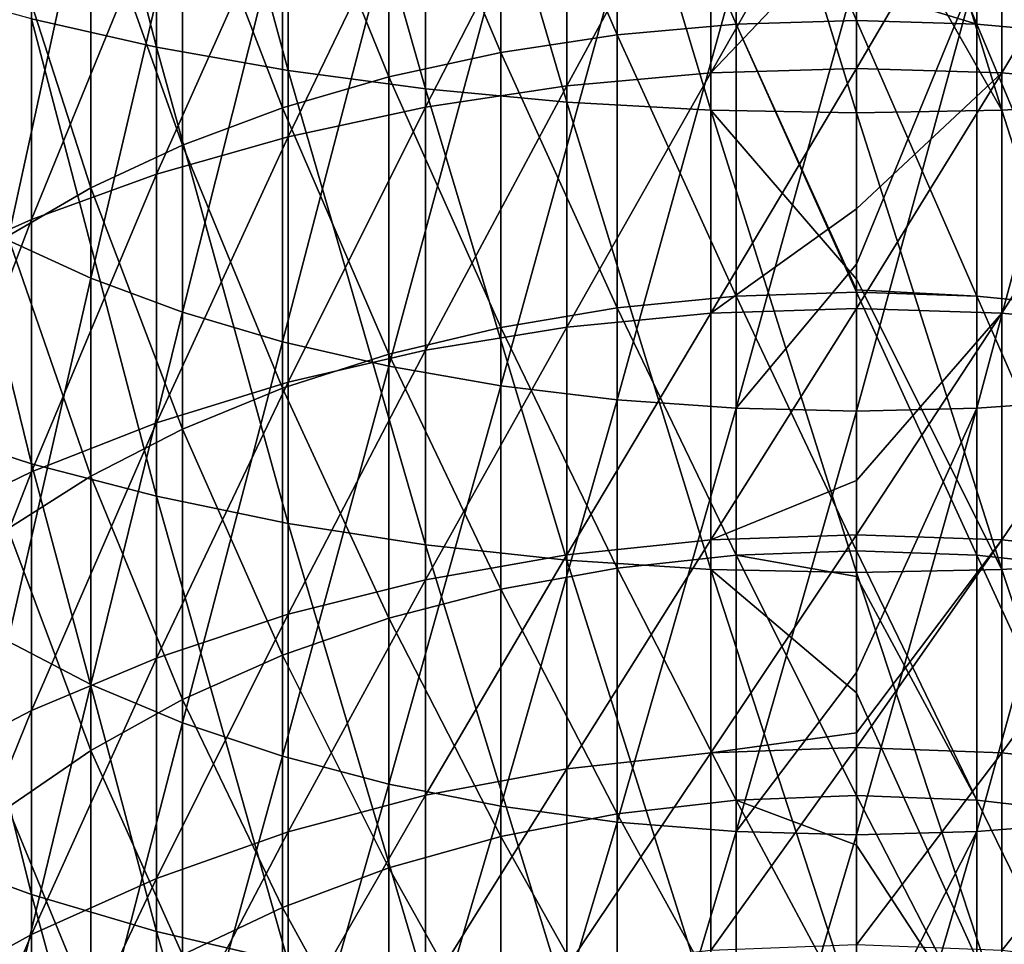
# Model space of a CAD drawing. Header units: metres. Extents: x -22 to 72, y -222 to 22.
# Tile 16 of 256: x -6.76 to 1.2, y -185.96 to -178.49. Entities that reach past the tile are written whole.
import ezdxf

# ---------------------------------------------------------------- set-up
doc = ezdxf.new("R2010")
doc.units = ezdxf.units.M
doc.layers.add('solid_509499_SW0002', color=7, linetype='CONTINUOUS')

msp = doc.modelspace()

# ---------------------------------------------------------------- linework, layer by layer
at = {"layer": 'solid_509499_SW0002'}
for points in [[(-5.656761, -178.709152, 294.532959), (-5.656761, -174.983444, 295.899475), (-6.666843, -174.793701, 295.324554)], [(-6.666843, -178.482178, 293.97171), (-5.656761, -178.709152, 294.532959), (-6.666843, -174.793701, 295.324554)], [(-4.592201, -178.897919, 294.999725), (-4.592201, -175.141251, 296.377594), (-5.656761, -174.983444, 295.899475)], [(-5.656761, -178.709152, 294.532959), (-4.592201, -178.897919, 294.999725), (-5.656761, -174.983444, 295.899475)], [(-3.483416, -179.046661, 295.367523), (-3.483416, -175.265594, 296.754333), (-4.592201, -175.141251, 296.377594)], [(-4.592201, -178.897919, 294.999725), (-3.483416, -179.046661, 295.367523), (-4.592201, -175.141251, 296.377594)], [(-2.341084, -179.153931, 295.632813), (-2.341084, -175.35527, 297.026062), (-3.483416, -175.265594, 296.754333)], [(-3.483416, -179.046661, 295.367523), (-2.341084, -179.153931, 295.632813), (-3.483416, -175.265594, 296.754333)], [(-1.176206, -179.218719, 295.792999), (-1.176206, -175.409424, 297.190155), (-2.341084, -175.35527, 297.026062)], [(-2.341084, -179.153931, 295.632813), (-1.176206, -179.218719, 295.792999), (-2.341084, -175.35527, 297.026062)], [(2.341084, -179.153931, 295.632813), (2.341084, -175.35527, 297.026062), (1.176206, -175.409424, 297.190155)], [(-1.176206, -175.409424, 297.190155), (0, -179.240387, 295.846558), (0, -177.154984, 296.646515)], [(-1.176206, -179.218719, 295.792999), (0, -179.240387, 295.846558), (-1.176206, -175.409424, 297.190155)], [(1.176206, -179.218719, 295.792999), (1.176206, -175.409424, 297.190155), (0, -175.427536, 297.245026)], [(0, -177.154984, 296.646515), (1.176206, -179.218719, 295.792999), (0, -175.427536, 297.245026)], [(1.176206, -179.218719, 295.792999), (2.341084, -179.153931, 295.632813), (1.176206, -175.409424, 297.190155)], [(-0.973071, -178.522888, 272.688812), (-0.973071, -176.227676, 274.089996), (-1.934734, -176.305374, 274.227173)], [(0, -178.493942, 272.644714), (0, -178.226044, 272.819061), (-0.973071, -176.227676, 274.089996)], [(-0.973071, -178.522888, 272.688812), (0, -178.493942, 272.644714), (-0.973071, -176.227676, 274.089996)], [(0.973071, -178.522888, 272.688812), (0, -176.201675, 274.044098), (0, -178.226044, 272.819061)], [(0.973071, -178.522888, 272.688812), (0.973071, -176.227676, 274.089996), (0, -176.201675, 274.044098)], [(1.934734, -178.60939, 272.820618), (1.934734, -176.305374, 274.227173), (0.973071, -176.227676, 274.089996)], [(0.973071, -178.522888, 272.688812), (1.934734, -178.60939, 272.820618), (0.973071, -176.227676, 274.089996)], [(-1.934734, -178.60939, 272.820618), (-1.934734, -176.305374, 274.227173), (-2.873714, -176.433853, 274.454041)], [(-1.934734, -178.60939, 272.820618), (-0.973071, -178.522888, 272.688812), (-1.934734, -176.305374, 274.227173)], [(-2.873714, -178.752457, 273.038574), (-2.873714, -176.433853, 274.454041), (-3.779002, -176.611618, 274.767883)], [(-2.873714, -178.752457, 273.038574), (-1.934734, -178.60939, 272.820618), (-2.873714, -176.433853, 274.454041)], [(-3.779002, -178.950378, 273.340118), (-3.779002, -176.611618, 274.767883), (-4.639985, -176.836578, 275.16507)], [(-3.779002, -178.950378, 273.340118), (-2.873714, -178.752457, 273.038574), (-3.779002, -176.611618, 274.767883)], [(-4.639985, -179.200851, 273.721741), (-4.639985, -176.836578, 275.16507), (-5.446568, -177.106079, 275.64093)], [(-4.639985, -179.200851, 273.721741), (-3.779002, -178.950378, 273.340118), (-4.639985, -176.836578, 275.16507)], [(-2.341084, -179.021683, 268.887512), (-2.341084, -176.974274, 270.329498), (-1.176206, -176.879456, 270.185028)], [(-1.176206, -178.917603, 268.749573), (-2.341084, -179.021683, 268.887512), (-1.176206, -176.879456, 270.185028)], [(-1.176206, -178.917603, 268.749573), (0, -176.847748, 270.136719), (0, -177.679871, 269.574646)], [(-1.176206, -178.917603, 268.749573), (-1.176206, -176.879456, 270.185028), (0, -176.847748, 270.136719)], [(0, -178.882813, 268.70343), (0, -177.679871, 269.574646), (1.176206, -176.879456, 270.185028)], [(1.176206, -178.917603, 268.749573), (0, -178.882813, 268.70343), (1.176206, -176.879456, 270.185028)], [(1.176206, -178.917603, 268.749573), (1.176206, -176.879456, 270.185028), (2.341084, -176.974274, 270.329498)], [(-6.859458, -180.269257, 288.642059), (-6.859458, -176.925873, 290.123322), (-6.189295, -177.191116, 290.779205)], [(-3.483416, -179.194016, 269.115936), (-3.483416, -177.131287, 270.568695), (-2.341084, -176.974274, 270.329498)], [(-2.341084, -179.021683, 268.887512), (-3.483416, -179.194016, 269.115936), (-2.341084, -176.974274, 270.329498)], [(2.341084, -179.021683, 268.887512), (1.176206, -178.917603, 268.749573), (2.341084, -176.974274, 270.329498)], [(-5.446568, -179.500946, 274.178925), (-5.446568, -177.106079, 275.64093), (-6.189295, -177.416992, 276.18988)], [(-5.446568, -179.500946, 274.178925), (-4.639985, -179.200851, 273.721741), (-5.446568, -177.106079, 275.64093)], [(-4.592201, -179.432968, 269.432617), (-4.592201, -177.348984, 270.90036), (-3.483416, -177.131287, 270.568695)], [(-3.483416, -179.194016, 269.115936), (-4.592201, -179.432968, 269.432617), (-3.483416, -177.131287, 270.568695)], [(-6.189295, -180.576874, 289.279144), (-6.859458, -180.269257, 288.642059), (-6.189295, -177.191116, 290.779205)], [(-6.189295, -180.576874, 289.279144), (-6.189295, -177.191116, 290.779205), (-5.446568, -177.427628, 291.364075)], [(0, -177.154984, 296.646515), (0, -179.240387, 295.846558), (1.176206, -179.218719, 295.792999)], [(-5.656761, -179.736206, 269.834564), (-5.656761, -177.625259, 271.321289), (-4.592201, -177.348984, 270.90036)], [(-4.592201, -179.432968, 269.432617), (-5.656761, -179.736206, 269.834564), (-4.592201, -177.348984, 270.90036)], [(-6.189295, -179.847122, 274.706329), (-6.189295, -177.416992, 276.18988), (-6.859458, -177.765656, 276.805481)], [(-6.189295, -179.847122, 274.706329), (-5.446568, -179.500946, 274.178925), (-6.189295, -177.416992, 276.18988)], [(-5.446568, -180.851181, 289.84729), (-6.189295, -180.576874, 289.279144), (-5.446568, -177.427628, 291.364075)], [(-5.446568, -180.851181, 289.84729), (-5.446568, -177.427628, 291.364075), (-4.639985, -177.63266, 291.871063)], [(-6.666843, -180.100845, 270.317841), (-6.666843, -177.957474, 271.827423), (-5.656761, -177.625259, 271.321289)], [(-5.656761, -179.736206, 269.834564), (-6.666843, -180.100845, 270.317841), (-5.656761, -177.625259, 271.321289)], [(-4.639985, -181.088959, 290.339752), (-5.446568, -180.851181, 289.84729), (-4.639985, -177.63266, 291.871063)], [(-4.639985, -181.088959, 290.339752), (-4.639985, -177.63266, 291.871063), (-3.779002, -177.803802, 292.29422)], [(-1.176206, -178.917603, 268.749573), (0, -177.679871, 269.574646), (0, -178.882813, 268.70343)], [(-6.859458, -180.235352, 275.297791), (-6.189295, -179.847122, 274.706329), (-6.859458, -177.765656, 276.805481)], [(-3.779002, -181.28743, 290.750824), (-4.639985, -181.088959, 290.339752), (-3.779002, -177.803802, 292.29422)], [(-3.779002, -181.28743, 290.750824), (-3.779002, -177.803802, 292.29422), (-2.873714, -177.939026, 292.628632)], [(-2.873714, -181.44426, 291.075623), (-3.779002, -181.28743, 290.750824), (-2.873714, -177.939026, 292.628632)], [(-2.873714, -181.44426, 291.075623), (-2.873714, -177.939026, 292.628632), (-1.934734, -178.036774, 292.8703)], [(-7.61272, -180.523361, 270.877869), (-7.61272, -178.342422, 272.413879), (-6.666843, -177.957474, 271.827423)], [(-6.666843, -180.100845, 270.317841), (-7.61272, -180.523361, 270.877869), (-6.666843, -177.957474, 271.827423)], [(-1.934734, -181.557617, 291.310394), (-2.873714, -181.44426, 291.075623), (-1.934734, -178.036774, 292.8703)], [(-1.934734, -181.557617, 291.310394), (-1.934734, -178.036774, 292.8703), (-0.973071, -178.095871, 293.016479)], [(-0.973071, -181.62616, 291.452393), (-1.934734, -181.557617, 291.310394), (-0.973071, -178.095871, 293.016479)], [(-0.973071, -181.62616, 291.452393), (-0.973071, -178.095871, 293.016479), (0, -178.115646, 293.065369)], [(0.973071, -178.095871, 293.016479), (0, -180.46286, 292.056488), (0, -178.115646, 293.065369)], [(0.973071, -178.095871, 293.016479), (0, -181.649094, 291.499878), (0, -180.46286, 292.056488)], [(0.973071, -181.62616, 291.452393), (0, -181.649094, 291.499878), (0.973071, -178.095871, 293.016479)], [(0.973071, -181.62616, 291.452393), (0.973071, -178.095871, 293.016479), (1.934734, -178.036774, 292.8703)], [(1.934734, -181.557617, 291.310394), (0.973071, -181.62616, 291.452393), (1.934734, -178.036774, 292.8703)], [(0, -180.46286, 292.056488), (-0.973071, -181.62616, 291.452393), (0, -178.115646, 293.065369)], [(-6.666843, -182.074173, 292.38028), (-6.666843, -178.482178, 293.97171), (-7.61272, -178.219177, 293.32135)], [(-7.61272, -181.769165, 291.748535), (-6.666843, -182.074173, 292.38028), (-7.61272, -178.219177, 293.32135)], [(0.973071, -178.522888, 272.688812), (0, -178.226044, 272.819061), (0, -178.493942, 272.644714)], [(-5.656761, -182.337418, 292.925476), (-5.656761, -178.709152, 294.532959), (-6.666843, -178.482178, 293.97171)], [(-6.666843, -182.074173, 292.38028), (-5.656761, -182.337418, 292.925476), (-6.666843, -178.482178, 293.97171)], [(0, -180.67038, 271.112823), (0, -178.493942, 272.644714), (-0.973071, -178.522888, 272.688812)], [(0.973071, -180.721436, 271.140381), (0, -178.493942, 272.644714), (0, -180.67038, 271.112823)], [(0.973071, -180.721436, 271.140381), (0.973071, -178.522888, 272.688812), (0, -178.493942, 272.644714)], [(-0.973071, -180.721436, 271.140381), (-0.973071, -178.522888, 272.688812), (-1.934734, -178.60939, 272.820618)], [(0, -180.689667, 271.098267), (0, -180.67038, 271.112823), (-0.973071, -178.522888, 272.688812)], [(-0.973071, -180.721436, 271.140381), (0, -180.689667, 271.098267), (-0.973071, -178.522888, 272.688812)], [(1.934734, -180.816391, 271.266235), (1.934734, -178.60939, 272.820618), (0.973071, -178.522888, 272.688812)], [(0.973071, -180.721436, 271.140381), (1.934734, -180.816391, 271.266235), (0.973071, -178.522888, 272.688812)], [(-1.934734, -180.816391, 271.266235), (-1.934734, -178.60939, 272.820618), (-2.873714, -178.752457, 273.038574)], [(-1.934734, -180.816391, 271.266235), (-0.973071, -180.721436, 271.140381), (-1.934734, -178.60939, 272.820618)], [(-4.592201, -182.556335, 293.378876), (-4.592201, -178.897919, 294.999725), (-5.656761, -178.709152, 294.532959)], [(-5.656761, -182.337418, 292.925476), (-4.592201, -182.556335, 293.378876), (-5.656761, -178.709152, 294.532959)], [(-2.873714, -180.973419, 271.474365), (-2.873714, -178.752457, 273.038574), (-3.779002, -178.950378, 273.340118)], [(-2.873714, -180.973419, 271.474365), (-1.934734, -180.816391, 271.266235), (-2.873714, -178.752457, 273.038574)], [(-3.483416, -182.728836, 293.736145), (-3.483416, -179.046661, 295.367523), (-4.592201, -178.897919, 294.999725)], [(-4.592201, -182.556335, 293.378876), (-3.483416, -182.728836, 293.736145), (-4.592201, -178.897919, 294.999725)], [(-1.176206, -180.857422, 267.183746), (0, -178.882813, 268.70343), (0, -180.016098, 267.814178)], [(-1.176206, -180.857422, 267.183746), (-1.176206, -178.917603, 268.749573), (0, -178.882813, 268.70343)], [(0, -180.016098, 267.814178), (0, -178.882813, 268.70343), (1.176206, -178.917603, 268.749573)], [(-3.779002, -181.190659, 271.762299), (-3.779002, -178.950378, 273.340118), (-4.639985, -179.200851, 273.721741)], [(-3.779002, -181.190659, 271.762299), (-2.873714, -180.973419, 271.474365), (-3.779002, -178.950378, 273.340118)], [(-2.341084, -180.970291, 267.314575), (-2.341084, -179.021683, 268.887512), (-1.176206, -178.917603, 268.749573)], [(-1.176206, -180.857422, 267.183746), (-2.341084, -180.970291, 267.314575), (-1.176206, -178.917603, 268.749573)], [(0, -180.819672, 267.139984), (0, -180.016098, 267.814178), (1.176206, -178.917603, 268.749573)], [(1.176206, -180.857422, 267.183746), (0, -180.819672, 267.139984), (1.176206, -178.917603, 268.749573)], [(1.176206, -180.857422, 267.183746), (1.176206, -178.917603, 268.749573), (2.341084, -179.021683, 268.887512)], [(-3.483416, -181.157211, 267.531219), (-3.483416, -179.194016, 269.115936), (-2.341084, -179.021683, 268.887512)], [(-2.341084, -180.970291, 267.314575), (-3.483416, -181.157211, 267.531219), (-2.341084, -179.021683, 268.887512)], [(-2.341084, -182.853241, 293.993835), (-2.341084, -179.153931, 295.632813), (-3.483416, -179.046661, 295.367523)], [(-3.483416, -182.728836, 293.736145), (-2.341084, -182.853241, 293.993835), (-3.483416, -179.046661, 295.367523)], [(2.341084, -180.970291, 267.314575), (1.176206, -180.857422, 267.183746), (2.341084, -179.021683, 268.887512)], [(-4.639985, -181.465576, 272.126678), (-4.639985, -179.200851, 273.721741), (-5.446568, -179.500946, 274.178925)], [(-4.639985, -181.465576, 272.126678), (-3.779002, -181.190659, 271.762299), (-4.639985, -179.200851, 273.721741)], [(-4.592201, -181.416382, 267.831604), (-4.592201, -179.432968, 269.432617), (-3.483416, -179.194016, 269.115936)], [(-3.483416, -181.157211, 267.531219), (-4.592201, -181.416382, 267.831604), (-3.483416, -179.194016, 269.115936)], [(-1.176206, -182.928375, 294.149445), (-1.176206, -179.218719, 295.792999), (-2.341084, -179.153931, 295.632813)], [(-2.341084, -182.853241, 293.993835), (-1.176206, -182.928375, 294.149445), (-2.341084, -179.153931, 295.632813)], [(-1.176206, -179.218719, 295.792999), (0, -180.583008, 295.285156), (0, -179.240387, 295.846558)], [(-1.176206, -179.218719, 295.792999), (0, -182.953491, 294.201477), (0, -180.583008, 295.285156)], [(-1.176206, -182.928375, 294.149445), (0, -182.953491, 294.201477), (-1.176206, -179.218719, 295.792999)], [(1.176206, -182.928375, 294.149445), (1.176206, -179.218719, 295.792999), (0, -179.240387, 295.846558)], [(2.341084, -182.853241, 293.993835), (2.341084, -179.153931, 295.632813), (1.176206, -179.218719, 295.792999)], [(1.176206, -182.928375, 294.149445), (2.341084, -182.853241, 293.993835), (1.176206, -179.218719, 295.792999)], [(0, -180.583008, 295.285156), (1.176206, -182.928375, 294.149445), (0, -179.240387, 295.846558)], [(-5.656761, -181.7453, 268.21283), (-5.656761, -179.736206, 269.834564), (-4.592201, -179.432968, 269.432617)], [(-4.592201, -181.416382, 267.831604), (-5.656761, -181.7453, 268.21283), (-4.592201, -179.432968, 269.432617)], [(-5.446568, -181.794952, 272.563263), (-5.446568, -179.500946, 274.178925), (-6.189295, -179.847122, 274.706329)], [(-5.446568, -181.794952, 272.563263), (-4.639985, -181.465576, 272.126678), (-5.446568, -179.500946, 274.178925)], [(-6.666843, -182.140793, 268.671204), (-6.666843, -180.100845, 270.317841), (-5.656761, -179.736206, 269.834564)], [(-5.656761, -181.7453, 268.21283), (-6.666843, -182.140793, 268.671204), (-5.656761, -179.736206, 269.834564)], [(-6.189295, -182.174927, 273.066864), (-6.189295, -179.847122, 274.706329), (-6.859458, -180.235352, 275.297791)], [(-6.189295, -182.174927, 273.066864), (-5.446568, -181.794952, 272.563263), (-6.189295, -179.847122, 274.706329)], [(-1.176206, -180.857422, 267.183746), (0, -180.016098, 267.814178), (0, -180.819672, 267.139984)], [(-7.61272, -182.59906, 269.202332), (-7.61272, -180.523361, 270.877869), (-6.666843, -180.100845, 270.317841)], [(-6.666843, -182.140793, 268.671204), (-7.61272, -182.59906, 269.202332), (-6.666843, -180.100845, 270.317841)], [(-6.859458, -182.601028, 273.631653), (-6.189295, -182.174927, 273.066864), (-6.859458, -180.235352, 275.297791)], [(-6.859458, -183.508499, 286.945068), (-6.859458, -180.269257, 288.642059), (-6.189295, -180.576874, 289.279144)], [(0, -180.46286, 292.056488), (0, -181.649094, 291.499878), (-0.973071, -181.62616, 291.452393)], [(-6.189295, -183.857162, 287.560669), (-6.859458, -183.508499, 286.945068), (-6.189295, -180.576874, 289.279144)], [(-6.189295, -183.857162, 287.560669), (-6.189295, -180.576874, 289.279144), (-5.446568, -180.851181, 289.84729)], [(0, -180.583008, 295.285156), (0, -182.953491, 294.201477), (1.176206, -182.928375, 294.149445)], [(-0.973071, -182.813904, 269.451355), (-0.973071, -180.721436, 271.140381), (-1.934734, -180.816391, 271.266235)], [(0, -182.779434, 269.411407), (0, -180.689667, 271.098267), (-0.973071, -180.721436, 271.140381)], [(-0.973071, -182.813904, 269.451355), (0, -182.779434, 269.411407), (-0.973071, -180.721436, 271.140381)], [(0.973071, -180.721436, 271.140381), (0, -180.67038, 271.112823), (0, -180.689667, 271.098267)], [(0.973071, -182.813904, 269.451355), (0, -180.689667, 271.098267), (0, -182.779434, 269.411407)], [(0.973071, -182.813904, 269.451355), (0.973071, -180.721436, 271.140381), (0, -180.689667, 271.098267)], [(1.934734, -182.916885, 269.570709), (1.934734, -180.816391, 271.266235), (0.973071, -180.721436, 271.140381)], [(0.973071, -182.813904, 269.451355), (1.934734, -182.916885, 269.570709), (0.973071, -180.721436, 271.140381)], [(-5.446568, -184.168076, 288.109619), (-6.189295, -183.857162, 287.560669), (-5.446568, -180.851181, 289.84729)], [(-5.446568, -184.168076, 288.109619), (-5.446568, -180.851181, 289.84729), (-4.639985, -181.088959, 290.339752)], [(-1.934734, -182.916885, 269.570709), (-1.934734, -180.816391, 271.266235), (-2.873714, -180.973419, 271.474365)], [(-2.341084, -182.811752, 265.617432), (-2.341084, -180.970291, 267.314575), (-1.176206, -180.857422, 267.183746)], [(-1.176206, -182.690552, 265.494293), (-2.341084, -182.811752, 265.617432), (-1.176206, -180.857422, 267.183746)], [(-1.934734, -182.916885, 269.570709), (-0.973071, -182.813904, 269.451355), (-1.934734, -180.816391, 271.266235)], [(-1.176206, -182.690552, 265.494293), (0, -180.819672, 267.139984), (0, -182.209976, 265.879211)], [(-1.176206, -182.690552, 265.494293), (-1.176206, -180.857422, 267.183746), (0, -180.819672, 267.139984)], [(0, -182.209976, 265.879211), (0, -180.819672, 267.139984), (1.176206, -180.857422, 267.183746)], [(0, -182.650024, 265.453094), (0, -182.209976, 265.879211), (1.176206, -180.857422, 267.183746)], [(1.176206, -182.690552, 265.494293), (0, -182.650024, 265.453094), (1.176206, -180.857422, 267.183746)], [(1.176206, -182.690552, 265.494293), (1.176206, -180.857422, 267.183746), (2.341084, -180.970291, 267.314575)], [(-3.483416, -183.012451, 265.821381), (-3.483416, -181.157211, 267.531219), (-2.341084, -180.970291, 267.314575)], [(-2.341084, -182.811752, 265.617432), (-3.483416, -183.012451, 265.821381), (-2.341084, -180.970291, 267.314575)], [(2.341084, -182.811752, 265.617432), (1.176206, -182.690552, 265.494293), (2.341084, -180.970291, 267.314575)], [(-2.873714, -183.087204, 269.768097), (-2.873714, -180.973419, 271.474365), (-3.779002, -181.190659, 271.762299)], [(-2.873714, -183.087204, 269.768097), (-1.934734, -182.916885, 269.570709), (-2.873714, -180.973419, 271.474365)], [(-4.639985, -184.437576, 288.585449), (-5.446568, -184.168076, 288.109619), (-4.639985, -181.088959, 290.339752)], [(-4.639985, -184.437576, 288.585449), (-4.639985, -181.088959, 290.339752), (-3.779002, -181.28743, 290.750824)], [(-3.779002, -183.32283, 270.041199), (-3.779002, -181.190659, 271.762299), (-4.639985, -181.465576, 272.126678)], [(-4.592201, -183.290741, 266.104156), (-4.592201, -181.416382, 267.831604), (-3.483416, -181.157211, 267.531219)], [(-3.483416, -183.012451, 265.821381), (-4.592201, -183.290741, 266.104156), (-3.483416, -181.157211, 267.531219)], [(-3.779002, -183.32283, 270.041199), (-2.873714, -183.087204, 269.768097), (-3.779002, -181.190659, 271.762299)], [(-3.779002, -184.662537, 288.982635), (-4.639985, -184.437576, 288.585449), (-3.779002, -181.28743, 290.750824)], [(-3.779002, -184.662537, 288.982635), (-3.779002, -181.28743, 290.750824), (-2.873714, -181.44426, 291.075623)], [(-5.656761, -183.643906, 266.463013), (-5.656761, -181.7453, 268.21283), (-4.592201, -181.416382, 267.831604)], [(-4.592201, -183.290741, 266.104156), (-5.656761, -183.643906, 266.463013), (-4.592201, -181.416382, 267.831604)], [(-2.873714, -184.840302, 289.296509), (-3.779002, -184.662537, 288.982635), (-2.873714, -181.44426, 291.075623)], [(-2.873714, -184.840302, 289.296509), (-2.873714, -181.44426, 291.075623), (-1.934734, -181.557617, 291.310394)], [(-4.639985, -183.621017, 270.38681), (-4.639985, -181.465576, 272.126678), (-5.446568, -181.794952, 272.563263)], [(-4.639985, -183.621017, 270.38681), (-3.779002, -183.32283, 270.041199), (-4.639985, -181.465576, 272.126678)], [(-1.934734, -184.968781, 289.523346), (-2.873714, -184.840302, 289.296509), (-1.934734, -181.557617, 291.310394)], [(-1.934734, -184.968781, 289.523346), (-1.934734, -181.557617, 291.310394), (-0.973071, -181.62616, 291.452393)], [(0.973071, -185.046478, 289.660522), (0.973071, -181.62616, 291.452393), (1.934734, -181.557617, 291.310394)], [(1.934734, -184.968781, 289.523346), (0.973071, -185.046478, 289.660522), (1.934734, -181.557617, 291.310394)], [(-0.973071, -185.046478, 289.660522), (-1.934734, -184.968781, 289.523346), (-0.973071, -181.62616, 291.452393)], [(-0.973071, -185.046478, 289.660522), (-0.973071, -181.62616, 291.452393), (0, -181.649094, 291.499878)], [(0, -183.759705, 290.428101), (-0.973071, -185.046478, 289.660522), (0, -181.649094, 291.499878)], [(0.973071, -181.62616, 291.452393), (0, -183.759705, 290.428101), (0, -181.649094, 291.499878)], [(0.973071, -181.62616, 291.452393), (0, -185.072479, 289.706421), (0, -183.759705, 290.428101)], [(0.973071, -185.046478, 289.660522), (0, -185.072479, 289.706421), (0.973071, -181.62616, 291.452393)], [(-6.666843, -184.068558, 266.894531), (-6.666843, -182.140793, 268.671204), (-5.656761, -181.7453, 268.21283)], [(-5.656761, -183.643906, 266.463013), (-6.666843, -184.068558, 266.894531), (-5.656761, -181.7453, 268.21283)], [(-6.666843, -185.554276, 290.557098), (-6.666843, -182.074173, 292.38028), (-7.61272, -181.769165, 291.748535)], [(-7.61272, -185.208557, 289.946686), (-6.666843, -185.554276, 290.557098), (-7.61272, -181.769165, 291.748535)], [(-5.446568, -183.978271, 270.800873), (-5.446568, -181.794952, 272.563263), (-6.189295, -182.174927, 273.066864)], [(-5.446568, -183.978271, 270.800873), (-4.639985, -183.621017, 270.38681), (-5.446568, -181.794952, 272.563263)], [(-5.656761, -185.852646, 291.083893), (-5.656761, -182.337418, 292.925476), (-6.666843, -182.074173, 292.38028)], [(-6.666843, -185.554276, 290.557098), (-5.656761, -185.852646, 291.083893), (-6.666843, -182.074173, 292.38028)], [(-7.61272, -184.560608, 267.394531), (-7.61272, -182.59906, 269.202332), (-6.666843, -182.140793, 268.671204)], [(-6.666843, -184.068558, 266.894531), (-7.61272, -184.560608, 267.394531), (-6.666843, -182.140793, 268.671204)], [(-6.189295, -184.390396, 271.278534), (-6.189295, -182.174927, 273.066864), (-6.859458, -182.601028, 273.631653)], [(-6.189295, -184.390396, 271.278534), (-5.446568, -183.978271, 270.800873), (-6.189295, -182.174927, 273.066864)], [(-1.176206, -182.690552, 265.494293), (0, -182.209976, 265.879211), (0, -182.650024, 265.453094)], [(-4.592201, -186.100784, 291.522003), (-4.592201, -182.556335, 293.378876), (-5.656761, -182.337418, 292.925476)], [(-5.656761, -185.852646, 291.083893), (-4.592201, -186.100784, 291.522003), (-5.656761, -182.337418, 292.925476)], [(-3.483416, -186.296295, 291.867218), (-3.483416, -182.728836, 293.736145), (-4.592201, -182.556335, 293.378876)], [(-4.592201, -186.100784, 291.522003), (-3.483416, -186.296295, 291.867218), (-4.592201, -182.556335, 293.378876)], [(-6.859458, -184.852554, 271.814209), (-6.189295, -184.390396, 271.278534), (-6.859458, -182.601028, 273.631653)], [(-2.341084, -184.538147, 263.803406), (-2.341084, -182.811752, 265.617432), (-1.176206, -182.690552, 265.494293)], [(-1.176206, -184.409149, 263.688446), (-2.341084, -184.538147, 263.803406), (-1.176206, -182.690552, 265.494293)], [(-1.176206, -184.409149, 263.688446), (0, -182.650024, 265.453094), (0, -184.24852, 263.781219)], [(-1.176206, -184.409149, 263.688446), (-1.176206, -182.690552, 265.494293), (0, -182.650024, 265.453094)], [(0, -184.24852, 263.781219), (0, -182.650024, 265.453094), (1.176206, -182.690552, 265.494293)], [(0, -184.366013, 263.649994), (0, -184.24852, 263.781219), (1.176206, -182.690552, 265.494293)], [(1.176206, -184.409149, 263.688446), (0, -184.366013, 263.649994), (1.176206, -182.690552, 265.494293)], [(1.176206, -184.409149, 263.688446), (1.176206, -182.690552, 265.494293), (2.341084, -182.811752, 265.617432)], [(-2.341084, -186.437317, 292.11618), (-2.341084, -182.853241, 293.993835), (-3.483416, -182.728836, 293.736145)], [(-3.483416, -186.296295, 291.867218), (-2.341084, -186.437317, 292.11618), (-3.483416, -182.728836, 293.736145)], [(0, -182.984283, 269.23349), (0, -182.779434, 269.411407), (-0.973071, -182.813904, 269.451355)], [(0.973071, -184.79129, 267.628937), (0, -182.779434, 269.411407), (0, -182.984283, 269.23349)], [(0.973071, -184.79129, 267.628937), (0.973071, -182.813904, 269.451355), (0, -182.779434, 269.411407)], [(-3.483416, -184.751785, 263.993774), (-3.483416, -183.012451, 265.821381), (-2.341084, -182.811752, 265.617432)], [(-2.341084, -184.538147, 263.803406), (-3.483416, -184.751785, 263.993774), (-2.341084, -182.811752, 265.617432)], [(-1.176206, -186.522461, 292.266541), (-1.176206, -182.928375, 294.149445), (-2.341084, -182.853241, 293.993835)], [(-2.341084, -186.437317, 292.11618), (-1.176206, -186.522461, 292.266541), (-2.341084, -182.853241, 293.993835)], [(-0.973071, -184.79129, 267.628937), (-0.973071, -182.813904, 269.451355), (-1.934734, -182.916885, 269.570709)], [(0, -184.754288, 267.591339), (0, -182.984283, 269.23349), (-0.973071, -182.813904, 269.451355)], [(-0.973071, -184.79129, 267.628937), (0, -184.754288, 267.591339), (-0.973071, -182.813904, 269.451355)], [(1.934734, -184.901886, 267.741302), (1.934734, -182.916885, 269.570709), (0.973071, -182.813904, 269.451355)], [(0.973071, -184.79129, 267.628937), (1.934734, -184.901886, 267.741302), (0.973071, -182.813904, 269.451355)], [(2.341084, -184.538147, 263.803406), (1.176206, -184.409149, 263.688446), (2.341084, -182.811752, 265.617432)], [(2.341084, -186.437317, 292.11618), (2.341084, -182.853241, 293.993835), (1.176206, -182.928375, 294.149445)], [(-1.934734, -184.901886, 267.741302), (-1.934734, -182.916885, 269.570709), (-2.873714, -183.087204, 269.768097)], [(-1.934734, -184.901886, 267.741302), (-0.973071, -184.79129, 267.628937), (-1.934734, -182.916885, 269.570709)], [(-1.176206, -182.928375, 294.149445), (0, -183.924026, 293.722382), (0, -182.953491, 294.201477)], [(-1.176206, -182.928375, 294.149445), (0, -186.550949, 292.316833), (0, -183.924026, 293.722382)], [(-1.176206, -186.522461, 292.266541), (0, -186.550949, 292.316833), (-1.176206, -182.928375, 294.149445)], [(1.176206, -186.522461, 292.266541), (1.176206, -182.928375, 294.149445), (0, -182.953491, 294.201477)], [(0, -183.924026, 293.722382), (1.176206, -186.522461, 292.266541), (0, -182.953491, 294.201477)], [(1.176206, -186.522461, 292.266541), (2.341084, -186.437317, 292.11618), (1.176206, -182.928375, 294.149445)], [(-4.592201, -185.047974, 264.25769), (-4.592201, -183.290741, 266.104156), (-3.483416, -183.012451, 265.821381)], [(-3.483416, -184.751785, 263.993774), (-4.592201, -185.047974, 264.25769), (-3.483416, -183.012451, 265.821381)], [(0.973071, -184.79129, 267.628937), (0, -182.984283, 269.23349), (0, -184.754288, 267.591339)], [(-2.873714, -185.084747, 267.927124), (-2.873714, -183.087204, 269.768097), (-3.779002, -183.32283, 270.041199)], [(-2.873714, -185.084747, 267.927124), (-1.934734, -184.901886, 267.741302), (-2.873714, -183.087204, 269.768097)], [(-5.656761, -185.423874, 264.592682), (-5.656761, -183.643906, 266.463013), (-4.592201, -183.290741, 266.104156)], [(-4.592201, -185.047974, 264.25769), (-5.656761, -185.423874, 264.592682), (-4.592201, -183.290741, 266.104156)], [(-3.779002, -185.337753, 268.184204), (-3.779002, -183.32283, 270.041199), (-4.639985, -183.621017, 270.38681)], [(-3.779002, -185.337753, 268.184204), (-2.873714, -185.084747, 267.927124), (-3.779002, -183.32283, 270.041199)], [(-6.859458, -186.629684, 285.039642), (-6.859458, -183.508499, 286.945068), (-6.189295, -183.857162, 287.560669)], [(-6.666843, -185.87587, 264.995453), (-6.666843, -184.068558, 266.894531), (-5.656761, -183.643906, 266.463013)], [(-5.656761, -185.423874, 264.592682), (-6.666843, -185.87587, 264.995453), (-5.656761, -183.643906, 266.463013)], [(-4.639985, -185.657928, 268.509552), (-4.639985, -183.621017, 270.38681), (-5.446568, -183.978271, 270.800873)], [(-4.639985, -185.657928, 268.509552), (-3.779002, -185.337753, 268.184204), (-4.639985, -183.621017, 270.38681)], [(0, -183.759705, 290.428101), (0, -185.072479, 289.706421), (-0.973071, -185.046478, 289.660522)], [(-6.189295, -187.017899, 285.631104), (-6.859458, -186.629684, 285.039642), (-6.189295, -183.857162, 287.560669)], [(-6.189295, -187.017899, 285.631104), (-6.189295, -183.857162, 287.560669), (-5.446568, -184.168076, 288.109619)], [(-5.446568, -186.041519, 268.899353), (-5.446568, -183.978271, 270.800873), (-6.189295, -184.390396, 271.278534)], [(-5.446568, -186.041519, 268.899353), (-4.639985, -185.657928, 268.509552), (-5.446568, -183.978271, 270.800873)], [(0, -183.924026, 293.722382), (0, -186.550949, 292.316833), (1.176206, -186.522461, 292.266541)], [(-7.61272, -186.399597, 265.462189), (-7.61272, -184.560608, 267.394531), (-6.666843, -184.068558, 266.894531)], [(-6.666843, -185.87587, 264.995453), (-7.61272, -186.399597, 265.462189), (-6.666843, -184.068558, 266.894531)], [(-5.446568, -187.36409, 286.158508), (-6.189295, -187.017899, 285.631104), (-5.446568, -184.168076, 288.109619)], [(-5.446568, -187.36409, 286.158508), (-5.446568, -184.168076, 288.109619), (-4.639985, -184.437576, 288.585449)], [(-1.176206, -184.409149, 263.688446), (0, -184.24852, 263.781219), (0, -184.366013, 263.649994)], [(-6.189295, -186.484024, 269.348999), (-6.189295, -184.390396, 271.278534), (-6.859458, -184.852554, 271.814209)], [(-6.189295, -186.484024, 269.348999), (-5.446568, -186.041519, 268.899353), (-6.189295, -184.390396, 271.278534)], [(-1.176206, -186.005829, 261.773956), (0, -184.366013, 263.649994), (0, -185.960266, 261.738403)], [(-1.176206, -186.005829, 261.773956), (-1.176206, -184.409149, 263.688446), (0, -184.366013, 263.649994)], [(0, -185.960266, 261.738403), (0, -184.366013, 263.649994), (1.176206, -184.409149, 263.688446)], [(-4.639985, -187.664169, 286.615692), (-5.446568, -187.36409, 286.158508), (-4.639985, -184.437576, 288.585449)], [(-4.639985, -187.664169, 286.615692), (-4.639985, -184.437576, 288.585449), (-3.779002, -184.662537, 288.982635)], [(-2.341084, -186.14209, 261.880219), (-2.341084, -184.538147, 263.803406), (-1.176206, -184.409149, 263.688446)], [(-1.176206, -186.005829, 261.773956), (-2.341084, -186.14209, 261.880219), (-1.176206, -184.409149, 263.688446)], [(1.176206, -186.005829, 261.773956), (0, -185.960266, 261.738403), (1.176206, -184.409149, 263.688446)], [(1.176206, -186.005829, 261.773956), (1.176206, -184.409149, 263.688446), (2.341084, -184.538147, 263.803406)], [(-3.483416, -186.367722, 262.056183), (-3.483416, -184.751785, 263.993774), (-2.341084, -184.538147, 263.803406)], [(-2.341084, -186.14209, 261.880219), (-3.483416, -186.367722, 262.056183), (-2.341084, -184.538147, 263.803406)], [(2.341084, -186.14209, 261.880219), (1.176206, -186.005829, 261.773956), (2.341084, -184.538147, 263.803406)], [(-3.779002, -187.914642, 286.997314), (-4.639985, -187.664169, 286.615692), (-3.779002, -184.662537, 288.982635)], [(-3.779002, -187.914642, 286.997314), (-3.779002, -184.662537, 288.982635), (-2.873714, -184.840302, 289.296509)], [(-4.592201, -186.680557, 262.300171), (-4.592201, -185.047974, 264.25769), (-3.483416, -184.751785, 263.993774)], [(-3.483416, -186.367722, 262.056183), (-4.592201, -186.680557, 262.300171), (-3.483416, -184.751785, 263.993774)], [(0, -185.155518, 267.190979), (0, -184.754288, 267.591339), (-0.973071, -184.79129, 267.628937)], [(0.973071, -186.645142, 265.680969), (0, -184.754288, 267.591339), (0, -185.155518, 267.190979)], [(0.973071, -186.645142, 265.680969), (0.973071, -184.79129, 267.628937), (0, -184.754288, 267.591339)], [(-6.859458, -186.98027, 269.853241), (-6.189295, -186.484024, 269.348999), (-6.859458, -184.852554, 271.814209)], [(-2.873714, -188.112579, 287.298859), (-3.779002, -187.914642, 286.997314), (-2.873714, -184.840302, 289.296509)], [(-2.873714, -188.112579, 287.298859), (-2.873714, -184.840302, 289.296509), (-1.934734, -184.968781, 289.523346)], [(-0.973071, -186.645142, 265.680969), (-0.973071, -184.79129, 267.628937), (-1.934734, -184.901886, 267.741302)], [(0, -186.605743, 265.645874), (0, -185.155518, 267.190979), (-0.973071, -184.79129, 267.628937)], [(-0.973071, -186.645142, 265.680969), (0, -186.605743, 265.645874), (-0.973071, -184.79129, 267.628937)], [(1.934734, -186.762848, 265.785858), (1.934734, -184.901886, 267.741302), (0.973071, -184.79129, 267.628937)], [(0.973071, -186.645142, 265.680969), (1.934734, -186.762848, 265.785858), (0.973071, -184.79129, 267.628937)], [(-1.934734, -186.762848, 265.785858), (-1.934734, -184.901886, 267.741302), (-2.873714, -185.084747, 267.927124)], [(-1.934734, -186.762848, 265.785858), (-0.973071, -186.645142, 265.680969), (-1.934734, -184.901886, 267.741302)], [(-1.934734, -188.25563, 287.516785), (-2.873714, -188.112579, 287.298859), (-1.934734, -184.968781, 289.523346)], [(-1.934734, -188.25563, 287.516785), (-1.934734, -184.968781, 289.523346), (-0.973071, -185.046478, 289.660522)], [(0.973071, -188.342148, 287.64859), (0.973071, -185.046478, 289.660522), (1.934734, -184.968781, 289.523346)], [(1.934734, -188.25563, 287.516785), (0.973071, -188.342148, 287.64859), (1.934734, -184.968781, 289.523346)], [(-5.656761, -187.077576, 262.609833), (-5.656761, -185.423874, 264.592682), (-4.592201, -185.047974, 264.25769)], [(-4.592201, -186.680557, 262.300171), (-5.656761, -187.077576, 262.609833), (-4.592201, -185.047974, 264.25769)], [(-2.873714, -186.957474, 265.95932), (-2.873714, -185.084747, 267.927124), (-3.779002, -185.337753, 268.184204)], [(-2.873714, -186.957474, 265.95932), (-1.934734, -186.762848, 265.785858), (-2.873714, -185.084747, 267.927124)], [(-0.973071, -188.342148, 287.64859), (-1.934734, -188.25563, 287.516785), (-0.973071, -185.046478, 289.660522)], [(-0.973071, -188.342148, 287.64859), (-0.973071, -185.046478, 289.660522), (0, -185.072479, 289.706421)], [(0, -186.948715, 288.597504), (-0.973071, -188.342148, 287.64859), (0, -185.072479, 289.706421)], [(0.973071, -185.046478, 289.660522), (0, -186.948715, 288.597504), (0, -185.072479, 289.706421)], [(0.973071, -185.046478, 289.660522), (0, -188.371094, 287.692688), (0, -186.948715, 288.597504)], [(0.973071, -188.342148, 287.64859), (0, -188.371094, 287.692688), (0.973071, -185.046478, 289.660522)], [(0.973071, -186.645142, 265.680969), (0, -185.155518, 267.190979), (0, -186.605743, 265.645874)], [(-6.666843, -188.907547, 288.51001), (-6.666843, -185.554276, 290.557098), (-7.61272, -185.208557, 289.946686)], [(-7.61272, -188.522614, 287.923553), (-6.666843, -188.907547, 288.51001), (-7.61272, -185.208557, 289.946686)], [(-3.779002, -187.226776, 266.19928), (-3.779002, -185.337753, 268.184204), (-4.639985, -185.657928, 268.509552)], [(-3.779002, -187.226776, 266.19928), (-2.873714, -186.957474, 265.95932), (-3.779002, -185.337753, 268.184204)], [(-6.666843, -187.554977, 262.982147), (-6.666843, -185.87587, 264.995453), (-5.656761, -185.423874, 264.592682)], [(-5.656761, -187.077576, 262.609833), (-6.666843, -187.554977, 262.982147), (-5.656761, -185.423874, 264.592682)], [(-5.656761, -189.239761, 289.016144), (-5.656761, -185.852646, 291.083893), (-6.666843, -185.554276, 290.557098)], [(-6.666843, -188.907547, 288.51001), (-5.656761, -189.239761, 289.016144), (-6.666843, -185.554276, 290.557098)], [(-4.639985, -187.567551, 266.50296), (-4.639985, -185.657928, 268.509552), (-5.446568, -186.041519, 268.899353)], [(-4.639985, -187.567551, 266.50296), (-3.779002, -187.226776, 266.19928), (-4.639985, -185.657928, 268.509552)], [(-7.61272, -188.108139, 263.413574), (-7.61272, -186.399597, 265.462189), (-6.666843, -185.87587, 264.995453)], [(-6.666843, -187.554977, 262.982147), (-7.61272, -188.108139, 263.413574), (-6.666843, -185.87587, 264.995453)], [(-4.592201, -189.516052, 289.437073), (-4.592201, -186.100784, 291.522003), (-5.656761, -185.852646, 291.083893)], [(-5.656761, -189.239761, 289.016144), (-4.592201, -189.516052, 289.437073), (-5.656761, -185.852646, 291.083893)]]:
    msp.add_3dface(points, dxfattribs=at)

doc.saveas('drawing.dxf')
